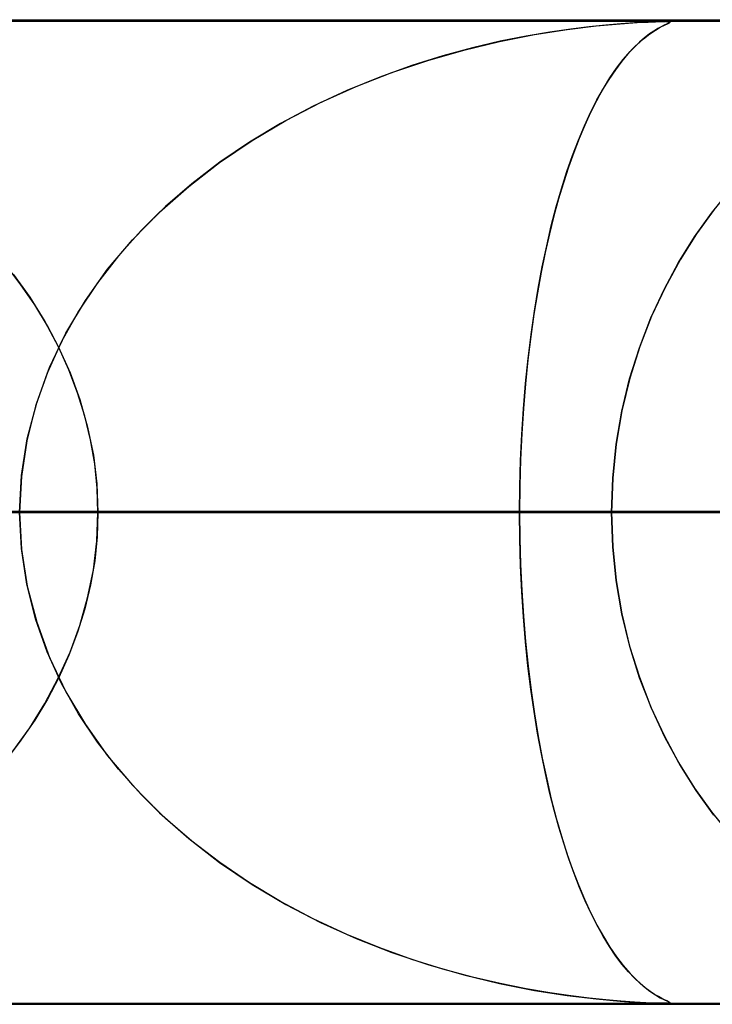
# Model space of a CAD drawing. Header units: millimetres. Extents: x -625 to 625, y -732 to 732.
# Tile 9 of 47: x -239 to -232, y 721 to 732. Entities that reach past the tile are written whole.
import ezdxf

# ---------------------------------------------------------------- set-up
doc = ezdxf.new("R2010")
doc.units = ezdxf.units.MM
doc.layers.add('HIDDEN', color=7, linetype='Continuous')
doc.layers.add('THICK', color=7, linetype='Continuous')

msp = doc.modelspace()

# ---------------------------------------------------------------- linework, layer by layer
at = {"layer": 'HIDDEN'}
for p, q in [((-501.5, 731.49), (0, 731.49)), ((-255.284, 731.49), (0, 731.49)), ((-255.284, 731.49), (0, 731.49)), ((0, 731.48), (-244.666, 731.48)), ((-233.31, 731.4), (-233.016, 731.436)), ((-232.92, 731.445), (-233.087, 731.428)), ((-233.016, 731.436), (-232.772, 731.458)), ((-232.765, 731.458), (-232.92, 731.445)), ((-232.772, 731.458), (-232.599, 731.47)), ((-232.627, 731.468), (-232.765, 731.458)), ((-232.513, 731.474), (-232.627, 731.468)), ((-232.599, 731.47), (-232.487, 731.475)), ((-232.426, 731.478), (-232.513, 731.474)), ((-232.487, 731.475), (-232.414, 731.478)), ((-232.363, 731.479), (-232.426, 731.478)), ((-232.414, 731.478), (-232.359, 731.48)), ((-232.365, 731.423), (-232.323, 731.444)), ((-232.318, 731.48), (-232.363, 731.479)), ((-232.359, 731.48), (-232.318, 731.48)), ((-232.326, 731.443), (-232.355, 731.429)), ((-232.302, 731.454), (-232.326, 731.443)), ((-232.323, 731.444), (-232.292, 731.459)), ((-232.288, 731.48), (-232.318, 731.48)), ((-232.313, 731.48), (-232.287, 731.479)), ((-232.283, 731.463), (-232.302, 731.454)), ((-232.292, 731.459), (-232.273, 731.469)), ((-232.271, 731.478), (-232.288, 731.48)), ((-232.287, 731.479), (-232.271, 731.478)), ((-232.27, 731.47), (-232.283, 731.463)), ((-232.273, 731.469), (-232.266, 731.474)), ((-232.271, 731.478), (-232.266, 731.475)), ((-232.266, 731.474), (-232.271, 731.478)), ((-232.266, 731.475), (-232.27, 731.47)), ((-234.001, 731.278), (-233.645, 731.348)), ((-233.729, 731.333), (-233.992, 731.28)), ((-233.489, 731.374), (-233.729, 731.333)), ((-233.645, 731.348), (-233.31, 731.4)), ((-233.274, 731.405), (-233.489, 731.374)), ((-233.087, 731.428), (-233.274, 731.405)), ((-232.536, 731.307), (-232.473, 731.356)), ((-232.475, 731.355), (-232.524, 731.317)), ((-232.43, 731.385), (-232.475, 731.355)), ((-232.473, 731.356), (-232.415, 731.394)), ((-232.39, 731.41), (-232.43, 731.385)), ((-232.415, 731.394), (-232.365, 731.423)), ((-232.355, 731.429), (-232.39, 731.41)), ((-234.363, 731.191), (-234.001, 731.278)), ((-233.992, 731.28), (-234.275, 731.214)), ((-232.673, 731.176), (-232.604, 731.246)), ((-232.577, 731.271), (-232.634, 731.216)), ((-232.604, 731.246), (-232.536, 731.307)), ((-232.524, 731.317), (-232.577, 731.271)), ((-234.575, 731.132), (-234.889, 731.034)), ((-234.728, 731.086), (-234.363, 731.191)), ((-234.275, 731.214), (-234.575, 731.132)), ((-232.694, 731.152), (-232.757, 731.077)), ((-232.741, 731.096), (-232.673, 731.176)), ((-232.634, 731.216), (-232.694, 731.152)), ((-234.889, 731.034), (-235.216, 730.917)), ((-235.093, 730.963), (-234.728, 731.086)), ((-232.757, 731.077), (-232.822, 730.99)), ((-232.81, 731.007), (-232.741, 731.096)), ((-235.457, 730.82), (-235.093, 730.963)), ((-232.822, 730.99), (-232.887, 730.893)), ((-232.877, 730.909), (-232.81, 731.007)), ((-235.216, 730.917), (-235.551, 730.78)), ((-232.887, 730.893), (-232.951, 730.789)), ((-232.944, 730.801), (-232.877, 730.909)), ((-235.551, 730.78), (-235.892, 730.621)), ((-235.818, 730.657), (-235.457, 730.82)), ((-232.951, 730.789), (-233.013, 730.676)), ((-233.009, 730.684), (-232.944, 730.801)), ((-236.171, 730.474), (-235.818, 730.657)), ((-233.013, 730.676), (-233.074, 730.556)), ((-233.073, 730.558), (-233.009, 730.684)), ((-235.892, 730.621), (-236.224, 730.445)), ((-233.136, 730.422), (-233.073, 730.558)), ((-233.074, 730.556), (-233.133, 730.428)), ((-236.224, 730.445), (-236.541, 730.254)), ((-236.515, 730.271), (-236.171, 730.474)), ((-233.197, 730.276), (-233.136, 730.422)), ((-233.133, 730.428), (-233.19, 730.293)), ((-236.845, 730.048), (-236.515, 730.271)), ((-236.541, 730.254), (-236.842, 730.05)), ((-233.256, 730.121), (-233.197, 730.276)), ((-233.19, 730.293), (-233.245, 730.15)), ((-233.245, 730.15), (-233.299, 730)), ((-237.159, 729.805), (-236.845, 730.048)), ((-236.842, 730.05), (-237.127, 729.832)), ((-233.314, 729.957), (-233.256, 730.121)), ((-233.369, 729.782), (-233.314, 729.957)), ((-233.299, 730), (-233.35, 729.843)), ((-237.127, 729.832), (-237.394, 729.601)), ((-233.35, 729.843), (-233.399, 729.678)), ((-237.456, 729.543), (-237.159, 729.805)), ((-233.422, 729.598), (-233.369, 729.782)), ((-231.845, 729.534), (-231.662, 729.761)), ((-233.399, 729.678), (-233.447, 729.506)), ((-237.731, 729.262), (-237.456, 729.543)), ((-237.394, 729.601), (-237.643, 729.357)), ((-233.473, 729.404), (-233.422, 729.598)), ((-232.018, 729.291), (-231.845, 729.534)), ((-231.816, 729.572), (-231.997, 729.323)), ((-233.447, 729.506), (-233.492, 729.324)), ((-237.643, 729.357), (-237.873, 729.099)), ((-233.52, 729.2), (-233.473, 729.404)), ((-237.983, 728.963), (-237.731, 729.262)), ((-233.492, 729.324), (-233.535, 729.134)), ((-232.179, 729.032), (-232.018, 729.291)), ((-231.997, 729.323), (-232.164, 729.058)), ((-233.535, 729.134), (-233.576, 728.933)), ((-233.565, 728.988), (-233.52, 729.2)), ((-237.873, 729.099), (-238.086, 728.826)), ((-232.327, 728.758), (-232.179, 729.032)), ((-232.164, 729.058), (-232.316, 728.779)), ((-238.864, 728.806), (-239.015, 729.005)), ((-238.209, 728.646), (-237.983, 728.963)), ((-233.576, 728.933), (-233.614, 728.724)), ((-233.607, 728.766), (-233.565, 728.988)), ((-238.942, 728.913), (-238.774, 728.678)), ((-238.724, 728.6), (-238.864, 728.806)), ((-238.086, 728.826), (-238.279, 728.536)), ((-233.645, 728.537), (-233.607, 728.766)), ((-232.461, 728.469), (-232.327, 728.758)), ((-232.316, 728.779), (-232.454, 728.485)), ((-238.774, 728.678), (-238.621, 728.432)), ((-238.406, 728.313), (-238.209, 728.646)), ((-233.614, 728.724), (-233.65, 728.506)), ((-238.595, 728.387), (-238.724, 728.6)), ((-238.279, 728.536), (-238.45, 728.23)), ((-233.679, 728.299), (-233.645, 728.537)), ((-238.621, 728.432), (-238.484, 728.176)), ((-233.65, 728.506), (-233.682, 728.278)), ((-232.578, 728.165), (-232.461, 728.469)), ((-232.454, 728.485), (-232.574, 728.176)), ((-238.48, 728.167), (-238.595, 728.387)), ((-238.45, 728.23), (-238.596, 727.908)), ((-238.573, 727.965), (-238.406, 728.313)), ((-233.682, 728.278), (-233.711, 728.042)), ((-233.709, 728.054), (-233.679, 728.299)), ((-238.484, 728.176), (-238.364, 727.911)), ((-238.377, 727.941), (-238.48, 728.167)), ((-232.677, 727.848), (-232.578, 728.165)), ((-232.574, 728.176), (-232.675, 727.855)), ((-233.711, 728.042), (-233.736, 727.799)), ((-233.735, 727.803), (-233.709, 728.054)), ((-238.704, 727.605), (-238.573, 727.965)), ((-238.288, 727.708), (-238.377, 727.941)), ((-238.596, 727.908), (-238.715, 727.57)), ((-238.364, 727.911), (-238.265, 727.638)), ((-232.756, 727.519), (-232.677, 727.848)), ((-232.675, 727.855), (-232.755, 727.523)), ((-233.757, 727.545), (-233.735, 727.803)), ((-233.736, 727.799), (-233.757, 727.548)), ((-238.214, 727.469), (-238.288, 727.708)), ((-238.265, 727.638), (-238.186, 727.359)), ((-238.715, 727.57), (-238.804, 727.218)), ((-238.8, 727.238), (-238.704, 727.605)), ((-233.757, 727.548), (-233.774, 727.292)), ((-233.774, 727.283), (-233.757, 727.545)), ((-238.156, 727.227), (-238.214, 727.469)), ((-232.755, 727.523), (-232.814, 727.184)), ((-232.814, 727.183), (-232.756, 727.519)), ((-238.186, 727.359), (-238.128, 727.074)), ((-238.857, 726.866), (-238.8, 727.238)), ((-238.114, 726.983), (-238.156, 727.227)), ((-233.774, 727.292), (-233.786, 727.029)), ((-233.786, 727.02), (-233.774, 727.283)), ((-238.804, 727.218), (-238.858, 726.856)), ((-232.814, 727.184), (-232.849, 726.839)), ((-232.849, 726.839), (-232.814, 727.183)), ((-238.128, 727.074), (-238.093, 726.783)), ((-233.786, 727.029), (-233.793, 726.761)), ((-238.089, 726.737), (-238.114, 726.983)), ((-233.794, 726.755), (-233.786, 727.02)), ((-238.877, 726.49), (-238.857, 726.866)), ((-238.858, 726.856), (-238.877, 726.49)), ((-232.849, 726.839), (-232.861, 726.49)), ((-232.861, 726.49), (-232.849, 726.839)), ((-238.093, 726.783), (-238.081, 726.49)), ((-238.081, 726.49), (-238.089, 726.737)), ((-233.793, 726.761), (-233.796, 726.49)), ((-233.796, 726.49), (-233.794, 726.755)), ((-233.796, 726.49), (-450.832, 726.49)), ((-450.832, 726.49), (-233.796, 726.49)), ((-435.486, 726.49), (-225.984, 726.49)), ((-225.984, 726.49), (-435.486, 726.49)), ((-220.904, 726.49), (-425.506, 726.49)), ((-425.506, 726.49), (-220.904, 726.49)), ((-410.16, 726.49), (-213.092, 726.49)), ((-213.092, 726.49), (-410.16, 726.49)), ((-208.011, 726.49), (-400.179, 726.49)), ((-400.179, 726.49), (-208.011, 726.49)), ((-384.833, 726.49), (-200.199, 726.49)), ((-200.199, 726.49), (-384.833, 726.49)), ((-195.119, 726.49), (-374.852, 726.49)), ((-374.852, 726.49), (-195.119, 726.49)), ((-359.505, 726.49), (-187.307, 726.49)), ((-187.307, 726.49), (-359.505, 726.49)), ((-182.226, 726.49), (-349.524, 726.49)), ((-349.524, 726.49), (-182.226, 726.49)), ((-334.178, 726.49), (-174.414, 726.49)), ((-174.414, 726.49), (-334.178, 726.49)), ((-169.333, 726.49), (-324.196, 726.49)), ((-324.196, 726.49), (-169.333, 726.49)), ((-308.85, 726.49), (-161.521, 726.49)), ((-161.521, 726.49), (-308.85, 726.49)), ((-156.44, 726.49), (-298.868, 726.49)), ((-298.868, 726.49), (-156.44, 726.49)), ((-283.521, 726.49), (-148.628, 726.49)), ((-148.628, 726.49), (-283.521, 726.49)), ((-143.547, 726.49), (-273.539, 726.49)), ((-273.539, 726.49), (-143.547, 726.49)), ((-258.192, 726.49), (-135.734, 726.49)), ((-135.734, 726.49), (-258.192, 726.49)), ((-130.653, 726.49), (-248.21, 726.49)), ((-248.21, 726.49), (-130.653, 726.49)), ((-248.21, 726.49), (-232.861, 726.49)), ((-232.861, 726.49), (-248.21, 726.49)), ((-243.161, 726.49), (0, 726.49)), ((0, 726.49), (-243.161, 726.49)), ((-238.877, 726.49), (-238.857, 726.114)), ((-238.858, 726.124), (-238.877, 726.49)), ((-238.093, 726.197), (-238.081, 726.49)), ((-238.081, 726.49), (-238.089, 726.243)), ((0, 726.49), (-238.081, 726.49)), ((-238.081, 726.49), (0, 726.49)), ((-238.081, 726.49), (-230.269, 726.49)), ((-230.269, 726.49), (-238.081, 726.49)), ((-233.793, 726.218), (-233.796, 726.49)), ((-233.796, 726.49), (-233.794, 726.225)), ((-225.984, 726.49), (-233.796, 726.49)), ((-233.796, 726.49), (-225.984, 726.49)), ((-232.861, 726.49), (-122.84, 726.49)), ((-232.849, 726.142), (-232.861, 726.49)), ((-232.861, 726.49), (-232.849, 726.141)), ((-122.84, 726.49), (-232.861, 726.49)), ((-238.089, 726.243), (-238.114, 725.997)), ((-238.128, 725.906), (-238.093, 726.197)), ((-233.794, 726.225), (-233.786, 725.96)), ((-233.786, 725.949), (-233.793, 726.218)), ((-232.814, 725.798), (-232.849, 726.142)), ((-232.849, 726.141), (-232.814, 725.797)), ((-238.804, 725.762), (-238.858, 726.124)), ((-238.857, 726.114), (-238.8, 725.742)), ((-238.114, 725.997), (-238.156, 725.753)), ((-233.786, 725.96), (-233.774, 725.697)), ((-233.774, 725.685), (-233.786, 725.949)), ((-238.186, 725.621), (-238.128, 725.906)), ((-238.715, 725.41), (-238.804, 725.762)), ((-238.8, 725.742), (-238.704, 725.375)), ((-238.156, 725.753), (-238.214, 725.511)), ((-232.756, 725.459), (-232.814, 725.798)), ((-232.814, 725.797), (-232.756, 725.461)), ((-233.774, 725.697), (-233.757, 725.435)), ((-233.757, 725.428), (-233.774, 725.685)), ((-238.265, 725.342), (-238.186, 725.621)), ((-238.214, 725.511), (-238.288, 725.272)), ((-233.757, 725.435), (-233.735, 725.177)), ((-233.735, 725.176), (-233.757, 725.428)), ((-232.756, 725.461), (-232.677, 725.132)), ((-232.676, 725.128), (-232.756, 725.459)), ((-238.596, 725.072), (-238.715, 725.41)), ((-238.704, 725.375), (-238.573, 725.015)), ((-238.364, 725.069), (-238.265, 725.342)), ((-238.288, 725.272), (-238.377, 725.039)), ((-233.735, 725.177), (-233.709, 724.926)), ((-233.71, 724.932), (-233.735, 725.176)), ((-232.677, 725.132), (-232.578, 724.815)), ((-232.575, 724.808), (-232.676, 725.128)), ((-238.45, 724.75), (-238.596, 725.072)), ((-238.484, 724.804), (-238.364, 725.069)), ((-238.377, 725.039), (-238.48, 724.813)), ((-238.573, 725.015), (-238.406, 724.667)), ((-233.681, 724.695), (-233.71, 724.932)), ((-233.709, 724.926), (-233.679, 724.681)), ((-238.621, 724.548), (-238.484, 724.804)), ((-238.48, 724.813), (-238.595, 724.593)), ((-238.279, 724.444), (-238.45, 724.75)), ((-232.578, 724.815), (-232.461, 724.511)), ((-232.455, 724.5), (-232.575, 724.808)), ((-238.406, 724.667), (-238.209, 724.334)), ((-233.648, 724.467), (-233.681, 724.695)), ((-233.679, 724.681), (-233.645, 724.443)), ((-238.774, 724.302), (-238.621, 724.548)), ((-238.595, 724.593), (-238.724, 724.38)), ((-238.086, 724.154), (-238.279, 724.444)), ((-233.613, 724.248), (-233.648, 724.467)), ((-233.645, 724.443), (-233.607, 724.214)), ((-232.461, 724.511), (-232.327, 724.222)), ((-232.319, 724.205), (-232.455, 724.5)), ((-238.724, 724.38), (-238.864, 724.174)), ((-238.209, 724.334), (-237.983, 724.017)), ((-238.942, 724.067), (-238.774, 724.302)), ((-233.574, 724.038), (-233.613, 724.248)), ((-238.864, 724.174), (-239.015, 723.975)), ((-237.873, 723.881), (-238.086, 724.154)), ((-233.607, 724.214), (-233.565, 723.992)), ((-232.327, 724.222), (-232.179, 723.948)), ((-232.167, 723.927), (-232.319, 724.205)), ((-233.533, 723.838), (-233.574, 724.038)), ((-237.983, 724.017), (-237.731, 723.718)), ((-233.565, 723.992), (-233.52, 723.78)), ((-232.179, 723.948), (-232.018, 723.689)), ((-232, 723.663), (-232.167, 723.927)), ((-237.643, 723.623), (-237.873, 723.881)), ((-233.49, 723.647), (-233.533, 723.838)), ((-233.52, 723.78), (-233.473, 723.576)), ((-237.731, 723.718), (-237.456, 723.437)), ((-237.394, 723.379), (-237.643, 723.623)), ((-233.444, 723.465), (-233.49, 723.647)), ((-232.018, 723.689), (-231.845, 723.446)), ((-231.82, 723.413), (-232, 723.663)), ((-233.473, 723.576), (-233.422, 723.382)), ((-237.456, 723.437), (-237.159, 723.175)), ((-233.397, 723.292), (-233.444, 723.465)), ((-231.845, 723.446), (-231.662, 723.219)), ((-237.127, 723.148), (-237.394, 723.379)), ((-233.422, 723.382), (-233.369, 723.198)), ((-233.347, 723.127), (-233.397, 723.292)), ((-237.159, 723.175), (-236.845, 722.932)), ((-236.842, 722.93), (-237.127, 723.148)), ((-233.369, 723.198), (-233.314, 723.023)), ((-233.296, 722.97), (-233.347, 723.127)), ((-233.314, 723.023), (-233.256, 722.859)), ((-236.845, 722.932), (-236.515, 722.709)), ((-236.541, 722.726), (-236.842, 722.93)), ((-233.242, 722.82), (-233.296, 722.97)), ((-233.256, 722.859), (-233.197, 722.704)), ((-236.224, 722.535), (-236.541, 722.726)), ((-233.186, 722.677), (-233.242, 722.82)), ((-236.515, 722.709), (-236.171, 722.506)), ((-233.197, 722.704), (-233.136, 722.558)), ((-233.128, 722.542), (-233.186, 722.677)), ((-235.892, 722.359), (-236.224, 722.535)), ((-233.136, 722.558), (-233.073, 722.422)), ((-233.069, 722.414), (-233.128, 722.542)), ((-236.171, 722.506), (-235.818, 722.323)), ((-233.073, 722.422), (-233.009, 722.296)), ((-235.551, 722.2), (-235.892, 722.359)), ((-235.818, 722.323), (-235.457, 722.16)), ((-233.008, 722.294), (-233.069, 722.414)), ((-233.009, 722.296), (-232.944, 722.179)), ((-232.945, 722.182), (-233.008, 722.294)), ((-235.216, 722.063), (-235.551, 722.2)), ((-235.457, 722.16), (-235.093, 722.017)), ((-232.881, 722.077), (-232.945, 722.182)), ((-232.944, 722.179), (-232.877, 722.071)), ((-234.889, 721.946), (-235.216, 722.063)), ((-232.816, 721.981), (-232.881, 722.077)), ((-232.877, 722.071), (-232.81, 721.973)), ((-235.093, 722.017), (-234.728, 721.894)), ((-234.575, 721.848), (-234.889, 721.946)), ((-232.751, 721.895), (-232.816, 721.981)), ((-232.81, 721.973), (-232.741, 721.884)), ((-234.728, 721.894), (-234.363, 721.789)), ((-234.275, 721.766), (-234.575, 721.848)), ((-232.688, 721.821), (-232.751, 721.895)), ((-232.741, 721.884), (-232.673, 721.804)), ((-234.363, 721.789), (-234.001, 721.702)), ((-233.992, 721.7), (-234.275, 721.766)), ((-232.628, 721.757), (-232.688, 721.821)), ((-232.673, 721.804), (-232.604, 721.734)), ((-232.571, 721.703), (-232.628, 721.757)), ((-232.604, 721.734), (-232.536, 721.673)), ((-234.001, 721.702), (-233.645, 721.632)), ((-233.729, 721.647), (-233.992, 721.7)), ((-233.489, 721.606), (-233.729, 721.647)), ((-233.645, 721.632), (-233.31, 721.58)), ((-232.518, 721.658), (-232.571, 721.703)), ((-232.536, 721.673), (-232.473, 721.624)), ((-232.469, 721.621), (-232.518, 721.658)), ((-232.473, 721.624), (-232.415, 721.586)), ((-232.424, 721.591), (-232.469, 721.621)), ((-233.274, 721.575), (-233.489, 721.606)), ((-233.31, 721.58), (-233.016, 721.544)), ((-233.087, 721.552), (-233.274, 721.575)), ((-232.92, 721.535), (-233.087, 721.552)), ((-233.016, 721.544), (-232.772, 721.522)), ((-232.765, 721.522), (-232.92, 721.535)), ((-232.772, 721.522), (-232.599, 721.51)), ((-232.627, 721.512), (-232.765, 721.522)), ((-232.385, 721.568), (-232.424, 721.591)), ((-232.415, 721.586), (-232.365, 721.557)), ((-232.351, 721.549), (-232.385, 721.568)), ((-232.365, 721.557), (-232.323, 721.536)), ((-232.322, 721.535), (-232.351, 721.549)), ((-232.323, 721.536), (-232.292, 721.521)), ((-232.299, 721.524), (-232.322, 721.535)), ((-232.281, 721.516), (-232.299, 721.524)), ((-232.292, 721.521), (-232.273, 721.511)), ((-501.5, 721.49), (0, 721.49)), ((-455.85, 721.5), (-232.318, 721.5)), ((-430.525, 721.5), (-219.427, 721.5)), ((-405.2, 721.5), (-206.536, 721.5)), ((-379.875, 721.5), (-193.644, 721.5)), ((-354.55, 721.5), (-180.753, 721.5)), ((-329.225, 721.5), (-167.861, 721.5)), ((-303.9, 721.5), (-154.97, 721.5)), ((-278.575, 721.5), (-142.078, 721.5)), ((-255.284, 721.49), (0, 721.49)), ((-255.284, 721.49), (0, 721.49)), ((-253.25, 721.5), (-129.186, 721.5)), ((-244.666, 721.5), (0, 721.5)), ((-232.513, 721.506), (-232.627, 721.512)), ((-232.599, 721.51), (-232.487, 721.505)), ((-232.426, 721.502), (-232.513, 721.506)), ((-232.487, 721.505), (-232.414, 721.502)), ((-232.363, 721.501), (-232.426, 721.502)), ((-232.414, 721.502), (-232.359, 721.5)), ((-232.318, 721.5), (-232.363, 721.501)), ((-232.359, 721.5), (-232.318, 721.5)), ((-232.318, 721.5), (-232.29, 721.5)), ((-232.288, 721.5), (-232.318, 721.5)), ((-232.29, 721.5), (-232.273, 721.502)), ((-232.271, 721.502), (-232.288, 721.5)), ((-232.269, 721.509), (-232.281, 721.516)), ((-232.273, 721.511), (-232.266, 721.506)), ((-232.273, 721.502), (-232.266, 721.505)), ((-232.266, 721.506), (-232.271, 721.502)), ((-232.266, 721.505), (-232.269, 721.509))]:
    msp.add_line(p, q, dxfattribs=at)
at = {"layer": 'THICK'}
for p, q in [((-556.5, 731.5), (0, 731.5)), ((0, 726.5), (-556.5, 726.5))]:
    msp.add_line(p, q, dxfattribs=at)

doc.saveas('drawing.dxf')
